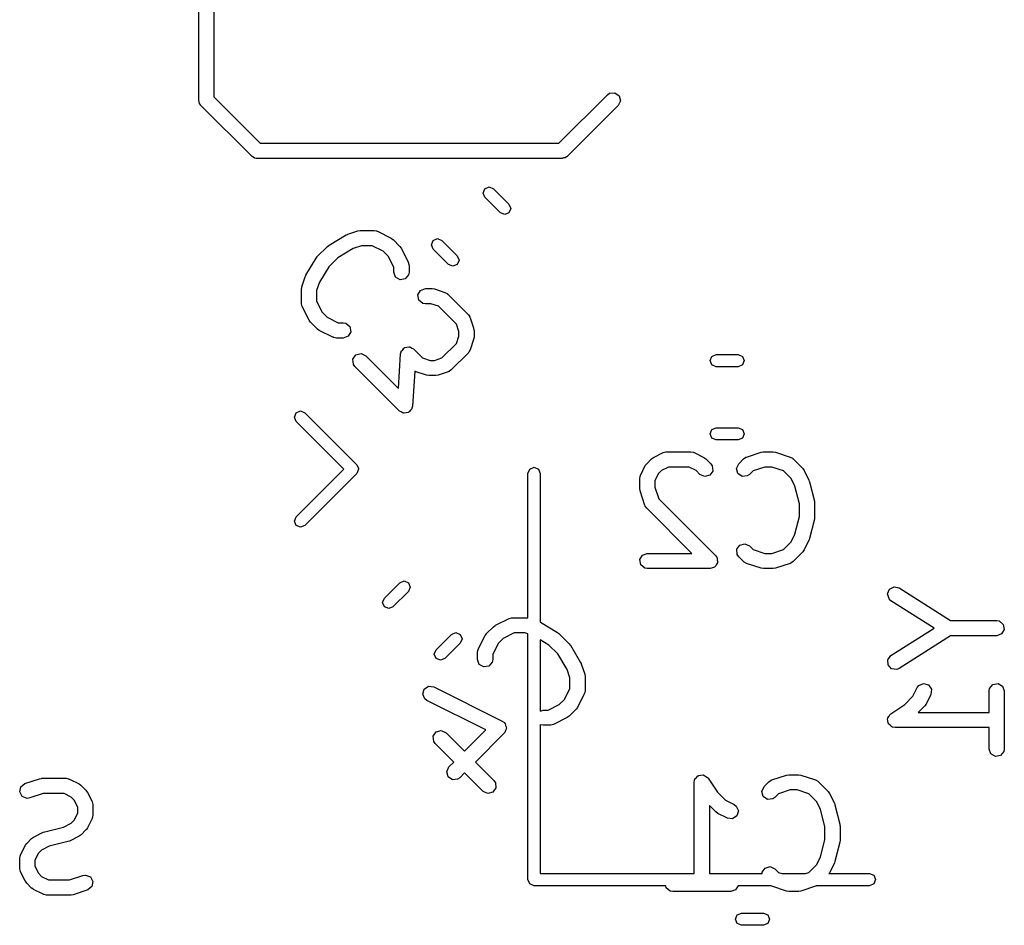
# Model space of a CAD drawing. Extents: x 3.18 to 10.88, y -3.25 to -0.52.
# Tile 9 of 52: x 4.45 to 4.83, y -1.54 to -1.19. Entities that reach past the tile are written whole.
import ezdxf

# ---------------------------------------------------------------- set-up
doc = ezdxf.new("R2010")
doc.units = 0
doc.header["$MEASUREMENT"] = 0
doc.layers.add('BLACK', color=7, linetype='CONTINUOUS')

msp = doc.modelspace()

# ---------------------------------------------------------------- linework, layer by layer
at = {"layer": 'BLACK', "linetype": 'CONTINUOUS'}
for p, q in [((4.51968, -1.22342), (4.51968, -1.18405)), ((4.52559, -1.18405), (4.52559, -1.2222)), ((4.67887, -1.22075), (4.68088, -1.22057)), ((4.68088, -1.22057), (4.68253, -1.22173)), ((4.5199, -1.22403), (4.51968, -1.22342)), ((4.51996, -1.22467), (4.5199, -1.22403)), ((4.52559, -1.2222), (4.54354, -1.24016)), ((4.65921, -1.24016), (4.67803, -1.22134)), ((4.67803, -1.22134), (4.67887, -1.22075)), ((4.68306, -1.22368), (4.6822, -1.22551)), ((4.68253, -1.22173), (4.68306, -1.22368)), ((4.52033, -1.2252), (4.51996, -1.22467)), ((4.52037, -1.22532), (4.52033, -1.2252)), ((4.52044, -1.22536), (4.52037, -1.22532)), ((4.52055, -1.22551), (4.52044, -1.22536)), ((4.54023, -1.2452), (4.52055, -1.22551)), ((4.6822, -1.22551), (4.66252, -1.2452)), ((4.54354, -1.24016), (4.65921, -1.24016)), ((4.54082, -1.24547), (4.54023, -1.2452)), ((4.54131, -1.24588), (4.54082, -1.24547)), ((4.54195, -1.246), (4.54131, -1.24588)), ((4.54206, -1.24605), (4.54195, -1.246)), ((4.54214, -1.24603), (4.54206, -1.24605)), ((4.54232, -1.24606), (4.54214, -1.24603)), ((4.66043, -1.24606), (4.54232, -1.24606)), ((4.66104, -1.24584), (4.66043, -1.24606)), ((4.66168, -1.24579), (4.66104, -1.24584)), ((4.66221, -1.24542), (4.66168, -1.24579)), ((4.66233, -1.24537), (4.66221, -1.24542)), ((4.66237, -1.2453), (4.66233, -1.24537)), ((4.66252, -1.2452), (4.66237, -1.2453)), ((4.62985, -1.25942), (4.63055, -1.25775)), ((4.63055, -1.25775), (4.63222, -1.25705)), ((4.63222, -1.25705), (4.63389, -1.25775)), ((4.63389, -1.25775), (4.63989, -1.26375)), ((4.63055, -1.26109), (4.62985, -1.25942)), ((4.63655, -1.26709), (4.63055, -1.26109)), ((4.63989, -1.26375), (4.64058, -1.26542)), ((4.64058, -1.26542), (4.63989, -1.26709)), ((4.63822, -1.26778), (4.63655, -1.26709)), ((4.63989, -1.26709), (4.63822, -1.26778)), ((4.57739, -1.27542), (4.58136, -1.27409)), ((4.58136, -1.27409), (4.58224, -1.27396)), ((4.58224, -1.27396), (4.5823, -1.27394)), ((4.5823, -1.27394), (4.5876, -1.27394)), ((4.5876, -1.27394), (4.58861, -1.27412)), ((4.57017, -1.27967), (4.5768, -1.27569)), ((4.5768, -1.27569), (4.57728, -1.27551)), ((4.57728, -1.27551), (4.57739, -1.27542)), ((4.58861, -1.27412), (4.58875, -1.27423)), ((4.58875, -1.27423), (4.58892, -1.27425)), ((4.58892, -1.27425), (4.59422, -1.27691)), ((4.59422, -1.27691), (4.59493, -1.27743)), ((4.59493, -1.27743), (4.59499, -1.27746)), ((4.59499, -1.27746), (4.59764, -1.28011)), ((4.60981, -1.27946), (4.6105, -1.27779)), ((4.6105, -1.27779), (4.61217, -1.2771)), ((4.61217, -1.2771), (4.61384, -1.27779)), ((4.61384, -1.27779), (4.61985, -1.28379)), ((4.56563, -1.28409), (4.56961, -1.28011)), ((4.56961, -1.28011), (4.57009, -1.27977)), ((4.57009, -1.27977), (4.57017, -1.27967)), ((4.57956, -1.28092), (4.57352, -1.28454)), ((4.58278, -1.27985), (4.57956, -1.28092)), ((4.5869, -1.27985), (4.58278, -1.27985)), ((4.59115, -1.28197), (4.5869, -1.27985)), ((4.59764, -1.28011), (4.59815, -1.28083)), ((4.59815, -1.28083), (4.5982, -1.28088)), ((4.5982, -1.28088), (4.60085, -1.28618)), ((4.6105, -1.28113), (4.60981, -1.27946)), ((4.61651, -1.28714), (4.6105, -1.28113)), ((4.56121, -1.29128), (4.56518, -1.28466)), ((4.56518, -1.28466), (4.56557, -1.28421)), ((4.56557, -1.28421), (4.56563, -1.28409)), ((4.57352, -1.28454), (4.57006, -1.28801)), ((4.59313, -1.28395), (4.59115, -1.28197)), ((4.59525, -1.2882), (4.59313, -1.28395)), ((4.61985, -1.28379), (4.62054, -1.28546)), ((4.62054, -1.28546), (4.61985, -1.28714)), ((4.57006, -1.28801), (4.56644, -1.29404)), ((4.59525, -1.29015), (4.59525, -1.2882)), ((4.60085, -1.28618), (4.60114, -1.28716)), ((4.60114, -1.28716), (4.6011, -1.28733)), ((4.6011, -1.28733), (4.60116, -1.2875)), ((4.60116, -1.2875), (4.60116, -1.29015)), ((4.61818, -1.28783), (4.61651, -1.28714)), ((4.61985, -1.28714), (4.61818, -1.28783)), ((4.55961, -1.29585), (4.56094, -1.29187)), ((4.56094, -1.29187), (4.56118, -1.29142)), ((4.56118, -1.29142), (4.56121, -1.29128)), ((4.59594, -1.29205), (4.59525, -1.29015)), ((4.59769, -1.29306), (4.59594, -1.29205)), ((4.59968, -1.29271), (4.59769, -1.29306)), ((4.60098, -1.29116), (4.59968, -1.29271)), ((4.60116, -1.29015), (4.60098, -1.29116)), ((4.55946, -1.29678), (4.55961, -1.29591)), ((4.55946, -1.30208), (4.55946, -1.29678)), ((4.55961, -1.29591), (4.55961, -1.29585)), ((4.56644, -1.29404), (4.56537, -1.29726)), ((4.60559, -1.29717), (4.60749, -1.29648)), ((4.60749, -1.29648), (4.61014, -1.29648)), ((4.61014, -1.29648), (4.61101, -1.29663)), ((4.61101, -1.29663), (4.61107, -1.29663)), ((4.61107, -1.29663), (4.61505, -1.29796)), ((4.56537, -1.29726), (4.56537, -1.30139)), ((4.60458, -1.29892), (4.60559, -1.29717)), ((4.60493, -1.30091), (4.60458, -1.29892)), ((4.61505, -1.29796), (4.61595, -1.29844)), ((4.61595, -1.29844), (4.61604, -1.29859)), ((4.61604, -1.29859), (4.6162, -1.29867)), ((4.6162, -1.29867), (4.62416, -1.30662)), ((4.55952, -1.30225), (4.55946, -1.30208)), ((4.55948, -1.30242), (4.55952, -1.30225)), ((4.55977, -1.3034), (4.55948, -1.30242)), ((4.56242, -1.30871), (4.55977, -1.3034)), ((4.56537, -1.30139), (4.56749, -1.30564)), ((4.60648, -1.30221), (4.60493, -1.30091)), ((4.60749, -1.30238), (4.60648, -1.30221)), ((4.60966, -1.30238), (4.60749, -1.30238)), ((4.61252, -1.30334), (4.60966, -1.30238)), ((4.61949, -1.31031), (4.61252, -1.30334)), ((4.56749, -1.30564), (4.56947, -1.30761)), ((4.56947, -1.30761), (4.57372, -1.30974)), ((4.62416, -1.30662), (4.62474, -1.30746)), ((4.62474, -1.30746), (4.62476, -1.30764)), ((4.62476, -1.30764), (4.62487, -1.30778)), ((4.62487, -1.30778), (4.6262, -1.31175)), ((4.56247, -1.30875), (4.56242, -1.30871)), ((4.56298, -1.30947), (4.56247, -1.30875)), ((4.56563, -1.31212), (4.56298, -1.30947)), ((4.56569, -1.31215), (4.56563, -1.31212)), ((4.5664, -1.31268), (4.56569, -1.31215)), ((4.57372, -1.30974), (4.57567, -1.30974)), ((4.57567, -1.30974), (4.57668, -1.30991)), ((4.57668, -1.30991), (4.57823, -1.31121)), ((4.57823, -1.31121), (4.57858, -1.3132)), ((4.62044, -1.31317), (4.61949, -1.31031)), ((4.6262, -1.31175), (4.62632, -1.31263)), ((4.5717, -1.31533), (4.5664, -1.31268)), ((4.57187, -1.31535), (4.5717, -1.31533)), ((4.57201, -1.31546), (4.57187, -1.31535)), ((4.57302, -1.31564), (4.57201, -1.31546)), ((4.57567, -1.31564), (4.57302, -1.31564)), ((4.57757, -1.31495), (4.57567, -1.31564)), ((4.57858, -1.3132), (4.57757, -1.31495)), ((4.61949, -1.31772), (4.62044, -1.31486)), ((4.62044, -1.31486), (4.62044, -1.31317)), ((4.62635, -1.31534), (4.62619, -1.31621)), ((4.62632, -1.31263), (4.62635, -1.31269)), ((4.62635, -1.31269), (4.62635, -1.31534)), ((4.59871, -1.3202), (4.59916, -1.31955)), ((4.59916, -1.31955), (4.59939, -1.31949)), ((4.59939, -1.31949), (4.59955, -1.31932)), ((4.59955, -1.31932), (4.60035, -1.31923)), ((4.60035, -1.31923), (4.60112, -1.31903)), ((4.60112, -1.31903), (4.60133, -1.31913)), ((4.60133, -1.31913), (4.60156, -1.3191)), ((4.60156, -1.3191), (4.60222, -1.31954)), ((4.60222, -1.31954), (4.60295, -1.31988)), ((4.60295, -1.31988), (4.60643, -1.32336)), ((4.61384, -1.32336), (4.61949, -1.31772)), ((4.6262, -1.31627), (4.62487, -1.32025)), ((4.62619, -1.31621), (4.6262, -1.31627)), ((4.57945, -1.32385), (4.5806, -1.3222)), ((4.5806, -1.3222), (4.58256, -1.32168)), ((4.58256, -1.32168), (4.58439, -1.32253)), ((4.58439, -1.32253), (4.59702, -1.33516)), ((4.59702, -1.33516), (4.59791, -1.32177)), ((4.59791, -1.32177), (4.59802, -1.32134)), ((4.59801, -1.3212), (4.59808, -1.3211)), ((4.59802, -1.32134), (4.59801, -1.3212)), ((4.59808, -1.3211), (4.59816, -1.32078)), ((4.59816, -1.32078), (4.59871, -1.3202)), ((4.60643, -1.32336), (4.60929, -1.32432)), ((4.61098, -1.32432), (4.61384, -1.32336)), ((4.62416, -1.3214), (4.61753, -1.32803)), ((4.62423, -1.32124), (4.62416, -1.3214)), ((4.62438, -1.32115), (4.62423, -1.32124)), ((4.62487, -1.32025), (4.62438, -1.32115)), ((4.7178, -1.32441), (4.71849, -1.32274)), ((4.71849, -1.32274), (4.72016, -1.32205)), ((4.72016, -1.32205), (4.72865, -1.32205)), ((4.72865, -1.32205), (4.73033, -1.32274)), ((4.73033, -1.32274), (4.73102, -1.32441)), ((4.57962, -1.32587), (4.57945, -1.32385)), ((4.58021, -1.32671), (4.57962, -1.32587)), ((4.59744, -1.34394), (4.58021, -1.32671)), ((4.60929, -1.32432), (4.61098, -1.32432)), ((4.71849, -1.32608), (4.7178, -1.32441)), ((4.72016, -1.32677), (4.71849, -1.32608)), ((4.72865, -1.32677), (4.72016, -1.32677)), ((4.73033, -1.32608), (4.72865, -1.32677)), ((4.73102, -1.32441), (4.73033, -1.32608)), ((4.60338, -1.32847), (4.60248, -1.34205)), ((4.6039, -1.32875), (4.60338, -1.32847)), ((4.60788, -1.33007), (4.6039, -1.32875)), ((4.60794, -1.33007), (4.60788, -1.33007)), ((4.60881, -1.33022), (4.60794, -1.33007)), ((4.61146, -1.33022), (4.60881, -1.33022)), ((4.61152, -1.3302), (4.61146, -1.33022)), ((4.6124, -1.33007), (4.61152, -1.3302)), ((4.61637, -1.32875), (4.6124, -1.33007)), ((4.61651, -1.32864), (4.61637, -1.32875)), ((4.61669, -1.32862), (4.61651, -1.32864)), ((4.61753, -1.32803), (4.61669, -1.32862)), ((4.60231, -1.34272), (4.60223, -1.34304)), ((4.60238, -1.34262), (4.60231, -1.34272)), ((4.60248, -1.34205), (4.60237, -1.34248)), ((4.60237, -1.34248), (4.60238, -1.34262)), ((4.55673, -1.34629), (4.55742, -1.34462)), ((4.55742, -1.34796), (4.55673, -1.34629)), ((4.55742, -1.34462), (4.55909, -1.34392)), ((4.55909, -1.34392), (4.56076, -1.34462)), ((4.56076, -1.34462), (4.58095, -1.3648)), ((4.59817, -1.34428), (4.59744, -1.34394)), ((4.59883, -1.34472), (4.59817, -1.34428)), ((4.59906, -1.34469), (4.59883, -1.34472)), ((4.59927, -1.34479), (4.59906, -1.34469)), ((4.60004, -1.34459), (4.59927, -1.34479)), ((4.60084, -1.3445), (4.60004, -1.34459)), ((4.601, -1.34433), (4.60084, -1.3445)), ((4.60123, -1.34427), (4.601, -1.34433)), ((4.60168, -1.34362), (4.60123, -1.34427)), ((4.60223, -1.34304), (4.60168, -1.34362)), ((4.57593, -1.36647), (4.55742, -1.34796)), ((4.71849, -1.35109), (4.72016, -1.35039)), ((4.72016, -1.35039), (4.72865, -1.35039)), ((4.72865, -1.35039), (4.73033, -1.35109)), ((4.7178, -1.35276), (4.71849, -1.35109)), ((4.71849, -1.35443), (4.7178, -1.35276)), ((4.73033, -1.35109), (4.73102, -1.35276)), ((4.73102, -1.35276), (4.73033, -1.35443)), ((4.72016, -1.35512), (4.71849, -1.35443)), ((4.72865, -1.35512), (4.72016, -1.35512)), ((4.73033, -1.35443), (4.72865, -1.35512)), ((4.6959, -1.36193), (4.69965, -1.36005)), ((4.69965, -1.36005), (4.70064, -1.35976)), ((4.70064, -1.35976), (4.70081, -1.3598)), ((4.70081, -1.3598), (4.70097, -1.35974)), ((4.70097, -1.35974), (4.71035, -1.35974)), ((4.71035, -1.35974), (4.71136, -1.35992)), ((4.71136, -1.35992), (4.71149, -1.36003)), ((4.71149, -1.36003), (4.71167, -1.36005)), ((4.71167, -1.36005), (4.71542, -1.36193)), ((4.73177, -1.36188), (4.73191, -1.36177)), ((4.73191, -1.36177), (4.73754, -1.35989)), ((4.73754, -1.35989), (4.73841, -1.35976)), ((4.73841, -1.35976), (4.73847, -1.35974)), ((4.73847, -1.35974), (4.74222, -1.35974)), ((4.74222, -1.35974), (4.74309, -1.35989)), ((4.74309, -1.35989), (4.74315, -1.35989)), ((4.74315, -1.35989), (4.74878, -1.36177)), ((4.74878, -1.36177), (4.74968, -1.36225)), ((4.58095, -1.3648), (4.58152, -1.36618)), ((4.69083, -1.36887), (4.69271, -1.36512)), ((4.69271, -1.36512), (4.69324, -1.36441)), ((4.69324, -1.36441), (4.69326, -1.36435)), ((4.69326, -1.36435), (4.69514, -1.36248)), ((4.69514, -1.36248), (4.69586, -1.36197)), ((4.69586, -1.36197), (4.6959, -1.36193)), ((4.70167, -1.36564), (4.69897, -1.36699)), ((4.70965, -1.36564), (4.70167, -1.36564)), ((4.71235, -1.36699), (4.70965, -1.36564)), ((4.71542, -1.36193), (4.71613, -1.36245)), ((4.71613, -1.36245), (4.71619, -1.36248)), ((4.71619, -1.36248), (4.71806, -1.36435)), ((4.71806, -1.36435), (4.71865, -1.36519)), ((4.71865, -1.36519), (4.71883, -1.36721)), ((4.72803, -1.36618), (4.72888, -1.36435)), ((4.72888, -1.36435), (4.73076, -1.36248)), ((4.73076, -1.36248), (4.7316, -1.36189)), ((4.7316, -1.36189), (4.73177, -1.36188)), ((4.73895, -1.36564), (4.73444, -1.36715)), ((4.74174, -1.36564), (4.73895, -1.36564)), ((4.74625, -1.36715), (4.74174, -1.36564)), ((4.74968, -1.36225), (4.74977, -1.3624)), ((4.74977, -1.3624), (4.74993, -1.36248)), ((4.74993, -1.36248), (4.75368, -1.36623)), ((4.55742, -1.38498), (4.57593, -1.36647)), ((4.58095, -1.36814), (4.56076, -1.38832)), ((4.58164, -1.36647), (4.58095, -1.36814)), ((4.58152, -1.36618), (4.58164, -1.36647)), ((4.64724, -1.36811), (4.64794, -1.36644)), ((4.64724, -1.42417), (4.64724, -1.36811)), ((4.64794, -1.36644), (4.64961, -1.36575)), ((4.64961, -1.36575), (4.65128, -1.36644)), ((4.65128, -1.36644), (4.65197, -1.36811)), ((4.65197, -1.36811), (4.65197, -1.42578)), ((4.69052, -1.37019), (4.6907, -1.36918)), ((4.6907, -1.36918), (4.69081, -1.36905)), ((4.69081, -1.36905), (4.69083, -1.36887)), ((4.69778, -1.36819), (4.69643, -1.37089)), ((4.69897, -1.36699), (4.69778, -1.36819)), ((4.71389, -1.36853), (4.71235, -1.36699)), ((4.71572, -1.36938), (4.71389, -1.36853)), ((4.71767, -1.36886), (4.71572, -1.36938)), ((4.71883, -1.36721), (4.71767, -1.36886)), ((4.72855, -1.36814), (4.72803, -1.36618)), ((4.73021, -1.36929), (4.72855, -1.36814)), ((4.73222, -1.36912), (4.73021, -1.36929)), ((4.73306, -1.36853), (4.73222, -1.36912)), ((4.73444, -1.36715), (4.73306, -1.36853)), ((4.74917, -1.37007), (4.74625, -1.36715)), ((4.75368, -1.36623), (4.75419, -1.36695)), ((4.75419, -1.36695), (4.75423, -1.367)), ((4.75423, -1.367), (4.75611, -1.37075)), ((4.69052, -1.37394), (4.69052, -1.37019)), ((4.69643, -1.37089), (4.69643, -1.37346)), ((4.75068, -1.3731), (4.74917, -1.37007)), ((4.75239, -1.37993), (4.75068, -1.3731)), ((4.75611, -1.37075), (4.75625, -1.37123)), ((4.75625, -1.37123), (4.75633, -1.37135)), ((4.75633, -1.37135), (4.75821, -1.37885)), ((4.69055, -1.374), (4.69052, -1.37394)), ((4.69067, -1.37487), (4.69055, -1.374)), ((4.69255, -1.3805), (4.69067, -1.37487)), ((4.69643, -1.37346), (4.69793, -1.37797)), ((4.69266, -1.38064), (4.69255, -1.3805)), ((4.69267, -1.38081), (4.69266, -1.38064)), ((4.69326, -1.38165), (4.69267, -1.38081)), ((4.69793, -1.37797), (4.71994, -1.39997)), ((4.75239, -1.38483), (4.75239, -1.37993)), ((4.75821, -1.37885), (4.75825, -1.37944)), ((4.75825, -1.37944), (4.7583, -1.37957)), ((4.7583, -1.37957), (4.7583, -1.38519)), ((4.71072, -1.39911), (4.69326, -1.38165)), ((4.55673, -1.38665), (4.55742, -1.38498)), ((4.55742, -1.38832), (4.55673, -1.38665)), ((4.55909, -1.38901), (4.55742, -1.38832)), ((4.56076, -1.38832), (4.55909, -1.38901)), ((4.75068, -1.39166), (4.75239, -1.38483)), ((4.75821, -1.38591), (4.75633, -1.3934)), ((4.7583, -1.38519), (4.75819, -1.38577)), ((4.75819, -1.38577), (4.75821, -1.38591)), ((4.74917, -1.39469), (4.75068, -1.39166)), ((4.72812, -1.39755), (4.72928, -1.39589)), ((4.72928, -1.39589), (4.73123, -1.39537)), ((4.73123, -1.39537), (4.73306, -1.39622)), ((4.74625, -1.39761), (4.74917, -1.39469)), ((4.75611, -1.39401), (4.75423, -1.39776)), ((4.75613, -1.39387), (4.75611, -1.39401)), ((4.75633, -1.3934), (4.75613, -1.39387)), ((4.69057, -1.40155), (4.69158, -1.3998)), ((4.69158, -1.3998), (4.69348, -1.39911)), ((4.69348, -1.39911), (4.71072, -1.39911)), ((4.71994, -1.39997), (4.72031, -1.4005)), ((4.7283, -1.39956), (4.72812, -1.39755)), ((4.72888, -1.4004), (4.7283, -1.39956)), ((4.73306, -1.39622), (4.73444, -1.39761)), ((4.73444, -1.39761), (4.73895, -1.39911)), ((4.73895, -1.39911), (4.74174, -1.39911)), ((4.74174, -1.39911), (4.74625, -1.39761)), ((4.75368, -1.39853), (4.74993, -1.40228)), ((4.75371, -1.39847), (4.75368, -1.39853)), ((4.75423, -1.39776), (4.75371, -1.39847)), ((4.69092, -1.40354), (4.69057, -1.40155)), ((4.69247, -1.40484), (4.69092, -1.40354)), ((4.72019, -1.40355), (4.71975, -1.40432)), ((4.7207, -1.40283), (4.72019, -1.40355)), ((4.72031, -1.4005), (4.7204, -1.40059)), ((4.7204, -1.40059), (4.72042, -1.40066)), ((4.72042, -1.40066), (4.72052, -1.40081)), ((4.72052, -1.40081), (4.7206, -1.4017)), ((4.7206, -1.4017), (4.72076, -1.40257)), ((4.72076, -1.40257), (4.72069, -1.40269)), ((4.72069, -1.40269), (4.7207, -1.40283)), ((4.73076, -1.40228), (4.72888, -1.4004)), ((4.73092, -1.40235), (4.73076, -1.40228)), ((4.73101, -1.4025), (4.73092, -1.40235)), ((4.73191, -1.40299), (4.73101, -1.4025)), ((4.73754, -1.40486), (4.73191, -1.40299)), ((4.74878, -1.40299), (4.74315, -1.40486)), ((4.74892, -1.40288), (4.74878, -1.40299)), ((4.74909, -1.40286), (4.74892, -1.40288)), ((4.74993, -1.40228), (4.74909, -1.40286)), ((4.69348, -1.40501), (4.69247, -1.40484)), ((4.71785, -1.40501), (4.69348, -1.40501)), ((4.71868, -1.40471), (4.71785, -1.40501)), ((4.71954, -1.40448), (4.71868, -1.40471)), ((4.71962, -1.40437), (4.71954, -1.40448)), ((4.71975, -1.40432), (4.71962, -1.40437)), ((4.7376, -1.40486), (4.73754, -1.40486)), ((4.73847, -1.40501), (4.7376, -1.40486)), ((4.74222, -1.40501), (4.73847, -1.40501)), ((4.74228, -1.40499), (4.74222, -1.40501)), ((4.74315, -1.40486), (4.74228, -1.40499)), ((4.5916, -1.41651), (4.59761, -1.4105)), ((4.59761, -1.4105), (4.59928, -1.40981)), ((4.59928, -1.40981), (4.60095, -1.4105)), ((4.60095, -1.4105), (4.60164, -1.41217)), ((4.60095, -1.41384), (4.59495, -1.41985)), ((4.60164, -1.41217), (4.60095, -1.41384)), ((4.78651, -1.41485), (4.78729, -1.41299)), ((4.78712, -1.41678), (4.78651, -1.41485)), ((4.78729, -1.41299), (4.78908, -1.41205)), ((4.78908, -1.41205), (4.79105, -1.41249)), ((4.79105, -1.41249), (4.81095, -1.42515)), ((4.59091, -1.41818), (4.5916, -1.41651)), ((4.5916, -1.41985), (4.59091, -1.41818)), ((4.78788, -1.41747), (4.78712, -1.41678)), ((4.80459, -1.4281), (4.78788, -1.41747)), ((4.59328, -1.42054), (4.5916, -1.41985)), ((4.59495, -1.41985), (4.59328, -1.42054)), ((4.63462, -1.42701), (4.63992, -1.42436)), ((4.63992, -1.42436), (4.64091, -1.42407)), ((4.64091, -1.42407), (4.64108, -1.42411)), ((4.64108, -1.42411), (4.64124, -1.42405)), ((4.64124, -1.42405), (4.64655, -1.42405)), ((4.64655, -1.42405), (4.64724, -1.42417)), ((4.65197, -1.42578), (4.65204, -1.42579)), ((4.65204, -1.42579), (4.65867, -1.42977)), ((4.81095, -1.42515), (4.82883, -1.42515)), ((4.82883, -1.42515), (4.82984, -1.42533)), ((4.82984, -1.42533), (4.83139, -1.42663)), ((4.83139, -1.42663), (4.83174, -1.42862)), ((4.61765, -1.43055), (4.61932, -1.42985)), ((4.61932, -1.42985), (4.62099, -1.43055)), ((4.63065, -1.43098), (4.63117, -1.43027)), ((4.63117, -1.43027), (4.6312, -1.43021)), ((4.6312, -1.43021), (4.63385, -1.42756)), ((4.63385, -1.42756), (4.63458, -1.42706)), ((4.63458, -1.42706), (4.63462, -1.42701)), ((4.64194, -1.42995), (4.63769, -1.43208)), ((4.64607, -1.42995), (4.64194, -1.42995)), ((4.64724, -1.43034), (4.64607, -1.42995)), ((4.64724, -1.52559), (4.64724, -1.43034)), ((4.65867, -1.42977), (4.65912, -1.43016)), ((4.65912, -1.43016), (4.65924, -1.43021)), ((4.65924, -1.43021), (4.66322, -1.43419)), ((4.78788, -1.43873), (4.80459, -1.4281)), ((4.83073, -1.43036), (4.82883, -1.43106)), ((4.83174, -1.42862), (4.83073, -1.43036)), ((4.61165, -1.43655), (4.61765, -1.43055)), ((4.62099, -1.43389), (4.61499, -1.43989)), ((4.62099, -1.43055), (4.62169, -1.43222)), ((4.62169, -1.43222), (4.62099, -1.43389)), ((4.628, -1.43628), (4.63065, -1.43098)), ((4.63572, -1.43405), (4.63359, -1.4383)), ((4.63769, -1.43208), (4.63572, -1.43405)), ((4.65532, -1.43465), (4.65197, -1.43264)), ((4.65197, -1.43264), (4.65197, -1.46028)), ((4.66322, -1.43419), (4.66355, -1.43467)), ((4.81095, -1.43106), (4.79105, -1.44372)), ((4.82883, -1.43106), (4.81095, -1.43106)), ((4.61096, -1.43822), (4.61165, -1.43655)), ((4.62769, -1.43761), (4.62786, -1.4366)), ((4.62769, -1.44026), (4.62769, -1.43761)), ((4.62786, -1.4366), (4.62798, -1.43646)), ((4.62798, -1.43646), (4.628, -1.43628)), ((4.65878, -1.43811), (4.65532, -1.43465)), ((4.66241, -1.44415), (4.65878, -1.43811)), ((4.66355, -1.43467), (4.66366, -1.43476)), ((4.66366, -1.43476), (4.66764, -1.44139)), ((4.61165, -1.43989), (4.61096, -1.43822)), ((4.61332, -1.44058), (4.61165, -1.43989)), ((4.61499, -1.43989), (4.61332, -1.44058)), ((4.62838, -1.44215), (4.62769, -1.44026)), ((4.63341, -1.44127), (4.63211, -1.44281)), ((4.63359, -1.44026), (4.63341, -1.44127)), ((4.63359, -1.4383), (4.63359, -1.44026)), ((4.66764, -1.44139), (4.66782, -1.44186)), ((4.66782, -1.44186), (4.66791, -1.44197)), ((4.78665, -1.44034), (4.78788, -1.43873)), ((4.78674, -1.44235), (4.78665, -1.44034)), ((4.63013, -1.44316), (4.62838, -1.44215)), ((4.63211, -1.44281), (4.63013, -1.44316)), ((4.66348, -1.44736), (4.66241, -1.44415)), ((4.66791, -1.44197), (4.66923, -1.44595)), ((4.7881, -1.44384), (4.78674, -1.44235)), ((4.7901, -1.44411), (4.7881, -1.44384)), ((4.79105, -1.44372), (4.7901, -1.44411)), ((4.66348, -1.45149), (4.66348, -1.44736)), ((4.66923, -1.44595), (4.66936, -1.44682)), ((4.66936, -1.44682), (4.66938, -1.44688)), ((4.66938, -1.44688), (4.66938, -1.45219)), ((4.79868, -1.45033), (4.80054, -1.44953)), ((4.80054, -1.44953), (4.80247, -1.4501)), ((4.82736, -1.44992), (4.82935, -1.44957)), ((4.82935, -1.44957), (4.8311, -1.45058)), ((4.60648, -1.45369), (4.60706, -1.45175)), ((4.60706, -1.45175), (4.60874, -1.45064)), ((4.60874, -1.45064), (4.61075, -1.45087)), ((4.61075, -1.45087), (4.63726, -1.46413)), ((4.66135, -1.45574), (4.66348, -1.45149)), ((4.66909, -1.45333), (4.66907, -1.45351)), ((4.66921, -1.4532), (4.66909, -1.45333)), ((4.66938, -1.45219), (4.66921, -1.4532)), ((4.79641, -1.45448), (4.79807, -1.45115)), ((4.79807, -1.45115), (4.79868, -1.45033)), ((4.80247, -1.4501), (4.80358, -1.45179)), ((4.80358, -1.45179), (4.80335, -1.4538)), ((4.82588, -1.45247), (4.82606, -1.45146)), ((4.82588, -1.46077), (4.82588, -1.45247)), ((4.82606, -1.45146), (4.82736, -1.44992)), ((4.8311, -1.45058), (4.83179, -1.45247)), ((4.83179, -1.45247), (4.83179, -1.47497)), ((4.60728, -1.45554), (4.60648, -1.45369)), ((4.60811, -1.45615), (4.60728, -1.45554)), ((4.63096, -1.46758), (4.60811, -1.45615)), ((4.65938, -1.45771), (4.66135, -1.45574)), ((4.66907, -1.45351), (4.66642, -1.45881)), ((4.79321, -1.45768), (4.79641, -1.45448)), ((4.80335, -1.4538), (4.80148, -1.45754)), ((4.65197, -1.46028), (4.65317, -1.45984)), ((4.65317, -1.45984), (4.65513, -1.45984)), ((4.65513, -1.45984), (4.65938, -1.45771)), ((4.66587, -1.45958), (4.66322, -1.46223)), ((4.66589, -1.45952), (4.66587, -1.45958)), ((4.66642, -1.45881), (4.66589, -1.45952)), ((4.78783, -1.46127), (4.79321, -1.45768)), ((4.80093, -1.45831), (4.79847, -1.46077)), ((4.79847, -1.46077), (4.82588, -1.46077)), ((4.80095, -1.45825), (4.80093, -1.45831)), ((4.80148, -1.45754), (4.80095, -1.45825)), ((4.63726, -1.46413), (4.63809, -1.46474)), ((4.63809, -1.46474), (4.63817, -1.46495)), ((4.66245, -1.46278), (4.65715, -1.46543)), ((4.66249, -1.46274), (4.66245, -1.46278)), ((4.66322, -1.46223), (4.66249, -1.46274)), ((4.78656, -1.46321), (4.78664, -1.46306)), ((4.7867, -1.46405), (4.78656, -1.46321)), ((4.78663, -1.46289), (4.78714, -1.4622)), ((4.78664, -1.46306), (4.78663, -1.46289)), ((4.78676, -1.46491), (4.7867, -1.46405)), ((4.78714, -1.4622), (4.78757, -1.46146)), ((4.78757, -1.46146), (4.78773, -1.4614)), ((4.78773, -1.4614), (4.78783, -1.46127)), ((4.61055, -1.46998), (4.61171, -1.46833)), ((4.61171, -1.46833), (4.61366, -1.46781)), ((4.61366, -1.46781), (4.61549, -1.46866)), ((4.62268, -1.47585), (4.63096, -1.46758)), ((4.63812, -1.46865), (4.63803, -1.46886)), ((4.63831, -1.46853), (4.63812, -1.46865)), ((4.63817, -1.46495), (4.63836, -1.46508)), ((4.63854, -1.46776), (4.63831, -1.46853)), ((4.63836, -1.46508), (4.63857, -1.46585)), ((4.63888, -1.46703), (4.63854, -1.46776)), ((4.63857, -1.46585), (4.63889, -1.46659)), ((4.63889, -1.46659), (4.63882, -1.46681)), ((4.63882, -1.46681), (4.63888, -1.46703)), ((4.65216, -1.46557), (4.65197, -1.4654)), ((4.65197, -1.4654), (4.65197, -1.52323)), ((4.65317, -1.46575), (4.65216, -1.46557)), ((4.65583, -1.46575), (4.65317, -1.46575)), ((4.65599, -1.46568), (4.65583, -1.46575)), ((4.65616, -1.46573), (4.65599, -1.46568)), ((4.65715, -1.46543), (4.65616, -1.46573)), ((4.78688, -1.46503), (4.78676, -1.46491)), ((4.78691, -1.4652), (4.78688, -1.46503)), ((4.78756, -1.46575), (4.78691, -1.4652)), ((4.78816, -1.46637), (4.78756, -1.46575)), ((4.78832, -1.46639), (4.78816, -1.46637)), ((4.78845, -1.4665), (4.78832, -1.46639)), ((4.78946, -1.46668), (4.78845, -1.4665)), ((4.82588, -1.46668), (4.78946, -1.46668)), ((4.82588, -1.47497), (4.82588, -1.46668)), ((4.61073, -1.47199), (4.61055, -1.46998)), ((4.61132, -1.47283), (4.61073, -1.47199)), ((4.61549, -1.46866), (4.62268, -1.47585)), ((4.63803, -1.46886), (4.62686, -1.48003)), ((4.61851, -1.48003), (4.61132, -1.47283)), ((4.82657, -1.47687), (4.82588, -1.47497)), ((4.83161, -1.47598), (4.83031, -1.47753)), ((4.83179, -1.47497), (4.83161, -1.47598)), ((4.61662, -1.48192), (4.61851, -1.48003)), ((4.62686, -1.48003), (4.63405, -1.48722)), ((4.82832, -1.47788), (4.82657, -1.47687)), ((4.83031, -1.47753), (4.82832, -1.47788)), ((4.61577, -1.48375), (4.61662, -1.48192)), ((4.61629, -1.4857), (4.61577, -1.48375)), ((4.45234, -1.48834), (4.45796, -1.48646)), ((4.45796, -1.48646), (4.45883, -1.48634)), ((4.45883, -1.48634), (4.45889, -1.48631)), ((4.45889, -1.48631), (4.46827, -1.48631)), ((4.46827, -1.48631), (4.46928, -1.48649)), ((4.46928, -1.48649), (4.46941, -1.4866)), ((4.46941, -1.4866), (4.46959, -1.48663)), ((4.46959, -1.48663), (4.47334, -1.4885)), ((4.61794, -1.48686), (4.61629, -1.4857)), ((4.61996, -1.48668), (4.61794, -1.48686)), ((4.6208, -1.48609), (4.61996, -1.48668)), ((4.62268, -1.4842), (4.6208, -1.48609)), ((4.62988, -1.49139), (4.62268, -1.4842)), ((4.63405, -1.48722), (4.63464, -1.48806)), ((4.71161, -1.48789), (4.71179, -1.48688)), ((4.71179, -1.48688), (4.7119, -1.48675)), ((4.7119, -1.48675), (4.71192, -1.48658)), ((4.71192, -1.48658), (4.71254, -1.48599)), ((4.71254, -1.48599), (4.71309, -1.48533)), ((4.71309, -1.48533), (4.71326, -1.4853)), ((4.71326, -1.4853), (4.71338, -1.48518)), ((4.71338, -1.48518), (4.71424, -1.48513)), ((4.71424, -1.48513), (4.71508, -1.48498)), ((4.71508, -1.48498), (4.71523, -1.48507)), ((4.71523, -1.48507), (4.7154, -1.48506)), ((4.7154, -1.48506), (4.71609, -1.48556)), ((4.71609, -1.48556), (4.71683, -1.48599)), ((4.71683, -1.48599), (4.71689, -1.48615)), ((4.71689, -1.48615), (4.71702, -1.48625)), ((4.71702, -1.48625), (4.72061, -1.49163)), ((4.73873, -1.48955), (4.7406, -1.48768)), ((4.7406, -1.48768), (4.74144, -1.48709)), ((4.74144, -1.48709), (4.74162, -1.48707)), ((4.74162, -1.48707), (4.74175, -1.48696)), ((4.74175, -1.48696), (4.74738, -1.48509)), ((4.74738, -1.48509), (4.74825, -1.48496)), ((4.74825, -1.48496), (4.74831, -1.48494)), ((4.74831, -1.48494), (4.75206, -1.48494)), ((4.75206, -1.48494), (4.75293, -1.48509)), ((4.75293, -1.48509), (4.753, -1.48509)), ((4.753, -1.48509), (4.75862, -1.48696)), ((4.75862, -1.48696), (4.75952, -1.48745)), ((4.75952, -1.48745), (4.75961, -1.4876)), ((4.75961, -1.4876), (4.75977, -1.48768)), ((4.75977, -1.48768), (4.76352, -1.49143)), ((4.45035, -1.49157), (4.45075, -1.4896)), ((4.45075, -1.4896), (4.45234, -1.48834)), ((4.47334, -1.4885), (4.47405, -1.48903)), ((4.47405, -1.48903), (4.4741, -1.48905)), ((4.4741, -1.48905), (4.47598, -1.49093)), ((4.47598, -1.49093), (4.47649, -1.49165)), ((4.63171, -1.49225), (4.62988, -1.49139)), ((4.63482, -1.49007), (4.63366, -1.49172)), ((4.63464, -1.48806), (4.63482, -1.49007)), ((4.71161, -1.52323), (4.71161, -1.48789)), ((4.73787, -1.49138), (4.73873, -1.48955)), ((4.73839, -1.49333), (4.73787, -1.49138)), ((4.74879, -1.49084), (4.74428, -1.49234)), ((4.75158, -1.49084), (4.74879, -1.49084)), ((4.75609, -1.49234), (4.75158, -1.49084)), ((4.76352, -1.49143), (4.76403, -1.49215)), ((4.45131, -1.49335), (4.45035, -1.49157)), ((4.45319, -1.49409), (4.45131, -1.49335)), ((4.4542, -1.49394), (4.45319, -1.49409)), ((4.45937, -1.49222), (4.4542, -1.49394)), ((4.46757, -1.49222), (4.45937, -1.49222)), ((4.47027, -1.49357), (4.46757, -1.49222)), ((4.47146, -1.49476), (4.47027, -1.49357)), ((4.47281, -1.49746), (4.47146, -1.49476)), ((4.47649, -1.49165), (4.47653, -1.4917)), ((4.47653, -1.4917), (4.47841, -1.49544)), ((4.63366, -1.49172), (4.63171, -1.49225)), ((4.72061, -1.49163), (4.72382, -1.49484)), ((4.72382, -1.49484), (4.72714, -1.4965)), ((4.74005, -1.49449), (4.73839, -1.49333)), ((4.74206, -1.49431), (4.74005, -1.49449)), ((4.7429, -1.49373), (4.74206, -1.49431)), ((4.74428, -1.49234), (4.7429, -1.49373)), ((4.75901, -1.49526), (4.75609, -1.49234)), ((4.76052, -1.49829), (4.75901, -1.49526)), ((4.76403, -1.49215), (4.76408, -1.49219)), ((4.76408, -1.49219), (4.76595, -1.49594)), ((4.47281, -1.49982), (4.47281, -1.49746)), ((4.47841, -1.49544), (4.4787, -1.49643)), ((4.4787, -1.49643), (4.47866, -1.4966)), ((4.47866, -1.4966), (4.47872, -1.49677)), ((4.47872, -1.49677), (4.47872, -1.50051)), ((4.71998, -1.49935), (4.71752, -1.49689)), ((4.71752, -1.49689), (4.71752, -1.52323)), ((4.72714, -1.4965), (4.72796, -1.49711)), ((4.72796, -1.49711), (4.72876, -1.49896)), ((4.72876, -1.49896), (4.72819, -1.5009)), ((4.76223, -1.50513), (4.76052, -1.49829)), ((4.76595, -1.49594), (4.7661, -1.49643)), ((4.7661, -1.49643), (4.76618, -1.49655)), ((4.76618, -1.49655), (4.76805, -1.50405)), ((4.47027, -1.50371), (4.47146, -1.50252)), ((4.47146, -1.50252), (4.47281, -1.49982)), ((4.47841, -1.50184), (4.47653, -1.50558)), ((4.47843, -1.50166), (4.47841, -1.50184)), ((4.47854, -1.50152), (4.47843, -1.50166)), ((4.47872, -1.50051), (4.47854, -1.50152)), ((4.72004, -1.49938), (4.71998, -1.49935)), ((4.72075, -1.4999), (4.72004, -1.49938)), ((4.7245, -1.50178), (4.72075, -1.4999)), ((4.7265, -1.50201), (4.7245, -1.50178)), ((4.72819, -1.5009), (4.7265, -1.50201)), ((4.46005, -1.50702), (4.46724, -1.50523)), ((4.46724, -1.50523), (4.47027, -1.50371)), ((4.47598, -1.50635), (4.4741, -1.50823)), ((4.47601, -1.50629), (4.47598, -1.50635)), ((4.47653, -1.50558), (4.47601, -1.50629)), ((4.76223, -1.51002), (4.76223, -1.50513)), ((4.76805, -1.50405), (4.76809, -1.50463)), ((4.76809, -1.50463), (4.76814, -1.50476)), ((4.76814, -1.50476), (4.76814, -1.51039)), ((4.45306, -1.51155), (4.45493, -1.50968)), ((4.45493, -1.50968), (4.45565, -1.50917)), ((4.45565, -1.50917), (4.4557, -1.50912)), ((4.4557, -1.50912), (4.45945, -1.50725)), ((4.45945, -1.50725), (4.45994, -1.5071)), ((4.45994, -1.5071), (4.46005, -1.50702)), ((4.47334, -1.50878), (4.46959, -1.51065)), ((4.47338, -1.50873), (4.47334, -1.50878)), ((4.4741, -1.50823), (4.47338, -1.50873)), ((4.76052, -1.51685), (4.76223, -1.51002)), ((4.76814, -1.51039), (4.76804, -1.51097)), ((4.45063, -1.51607), (4.4525, -1.51232)), ((4.4525, -1.51232), (4.45303, -1.51161)), ((4.45303, -1.51161), (4.45306, -1.51155)), ((4.45877, -1.51419), (4.45757, -1.51539)), ((4.4618, -1.51267), (4.45877, -1.51419)), ((4.46898, -1.51088), (4.4618, -1.51267)), ((4.4691, -1.5108), (4.46898, -1.51088)), ((4.46959, -1.51065), (4.4691, -1.5108)), ((4.76805, -1.5111), (4.76618, -1.5186)), ((4.76804, -1.51097), (4.76805, -1.5111)), ((4.45032, -1.51739), (4.45049, -1.51638)), ((4.45032, -1.52114), (4.45032, -1.51739)), ((4.45049, -1.51638), (4.45061, -1.51624)), ((4.45061, -1.51624), (4.45063, -1.51607)), ((4.45757, -1.51539), (4.45622, -1.51808)), ((4.45622, -1.51808), (4.45622, -1.52044)), ((4.75901, -1.51989), (4.76052, -1.51685)), ((4.45038, -1.5213), (4.45032, -1.52114)), ((4.45034, -1.52147), (4.45038, -1.5213)), ((4.45063, -1.52246), (4.45034, -1.52147)), ((4.45622, -1.52044), (4.45757, -1.52314)), ((4.73796, -1.52275), (4.73912, -1.52109)), ((4.73912, -1.52109), (4.74107, -1.52057)), ((4.74107, -1.52057), (4.7429, -1.52142)), ((4.7429, -1.52142), (4.74428, -1.5228)), ((4.75609, -1.5228), (4.75901, -1.51989)), ((4.76595, -1.51921), (4.76408, -1.52296)), ((4.76597, -1.51907), (4.76595, -1.51921)), ((4.76618, -1.5186), (4.76597, -1.51907)), ((4.4525, -1.52621), (4.45063, -1.52246)), ((4.45757, -1.52314), (4.45877, -1.52433)), ((4.45877, -1.52433), (4.46147, -1.52568)), ((4.46147, -1.52568), (4.46966, -1.52568)), ((4.46966, -1.52568), (4.47483, -1.52396)), ((4.47483, -1.52396), (4.47585, -1.52381)), ((4.47585, -1.52381), (4.47773, -1.52455)), ((4.47773, -1.52455), (4.47869, -1.52633)), ((4.64794, -1.52726), (4.64724, -1.52559)), ((4.65197, -1.52323), (4.71161, -1.52323)), ((4.71752, -1.52323), (4.738, -1.52323)), ((4.738, -1.52323), (4.73796, -1.52275)), ((4.74428, -1.5228), (4.74556, -1.52323)), ((4.74556, -1.52323), (4.75482, -1.52323)), ((4.75482, -1.52323), (4.75609, -1.5228)), ((4.76408, -1.52296), (4.76387, -1.52323)), ((4.76387, -1.52323), (4.77953, -1.52323)), ((4.77953, -1.52323), (4.7812, -1.52392)), ((4.7812, -1.52392), (4.78189, -1.52559)), ((4.78189, -1.52559), (4.7812, -1.52726)), ((4.45255, -1.52625), (4.4525, -1.52621)), ((4.45306, -1.52697), (4.45255, -1.52625)), ((4.45493, -1.52885), (4.45306, -1.52697)), ((4.45499, -1.52888), (4.45493, -1.52885)), ((4.4557, -1.5294), (4.45499, -1.52888)), ((4.45945, -1.53128), (4.4557, -1.5294)), ((4.4767, -1.52956), (4.47108, -1.53144)), ((4.47828, -1.52831), (4.4767, -1.52956)), ((4.47869, -1.52633), (4.47828, -1.52831)), ((4.64961, -1.52795), (4.64794, -1.52726)), ((4.70062, -1.52795), (4.64961, -1.52795)), ((4.70076, -1.52874), (4.70062, -1.52795)), ((4.70231, -1.53003), (4.70076, -1.52874)), ((4.72771, -1.52952), (4.72582, -1.53021)), ((4.72862, -1.52795), (4.72771, -1.52952)), ((4.74132, -1.52795), (4.72862, -1.52795)), ((4.74175, -1.52819), (4.74132, -1.52795)), ((4.74738, -1.53006), (4.74175, -1.52819)), ((4.75862, -1.52819), (4.753, -1.53006)), ((4.75876, -1.52808), (4.75862, -1.52819)), ((4.75893, -1.52806), (4.75876, -1.52808)), ((4.75909, -1.52795), (4.75893, -1.52806)), ((4.77953, -1.52795), (4.75909, -1.52795)), ((4.7812, -1.52726), (4.77953, -1.52795)), ((4.45962, -1.5313), (4.45945, -1.53128)), ((4.45976, -1.53141), (4.45962, -1.5313)), ((4.46077, -1.53159), (4.45976, -1.53141)), ((4.47014, -1.53159), (4.46077, -1.53159)), ((4.4702, -1.53157), (4.47014, -1.53159)), ((4.47108, -1.53144), (4.4702, -1.53157)), ((4.70332, -1.53021), (4.70231, -1.53003)), ((4.72582, -1.53021), (4.70332, -1.53021)), ((4.74744, -1.53006), (4.74738, -1.53006)), ((4.74831, -1.53021), (4.74744, -1.53006)), ((4.75206, -1.53021), (4.74831, -1.53021)), ((4.75212, -1.53019), (4.75206, -1.53021)), ((4.753, -1.53006), (4.75212, -1.53019)), ((4.72764, -1.54094), (4.72834, -1.53927)), ((4.72834, -1.54262), (4.72764, -1.54094)), ((4.72834, -1.53927), (4.73001, -1.53858)), ((4.73001, -1.53858), (4.7385, -1.53858)), ((4.7385, -1.53858), (4.74017, -1.53927)), ((4.74017, -1.53927), (4.74086, -1.54094)), ((4.74086, -1.54094), (4.74017, -1.54262)), ((4.73001, -1.54331), (4.72834, -1.54262)), ((4.7385, -1.54331), (4.73001, -1.54331)), ((4.74017, -1.54262), (4.7385, -1.54331))]:
    msp.add_line(p, q, dxfattribs=at)

doc.saveas('drawing.dxf')
